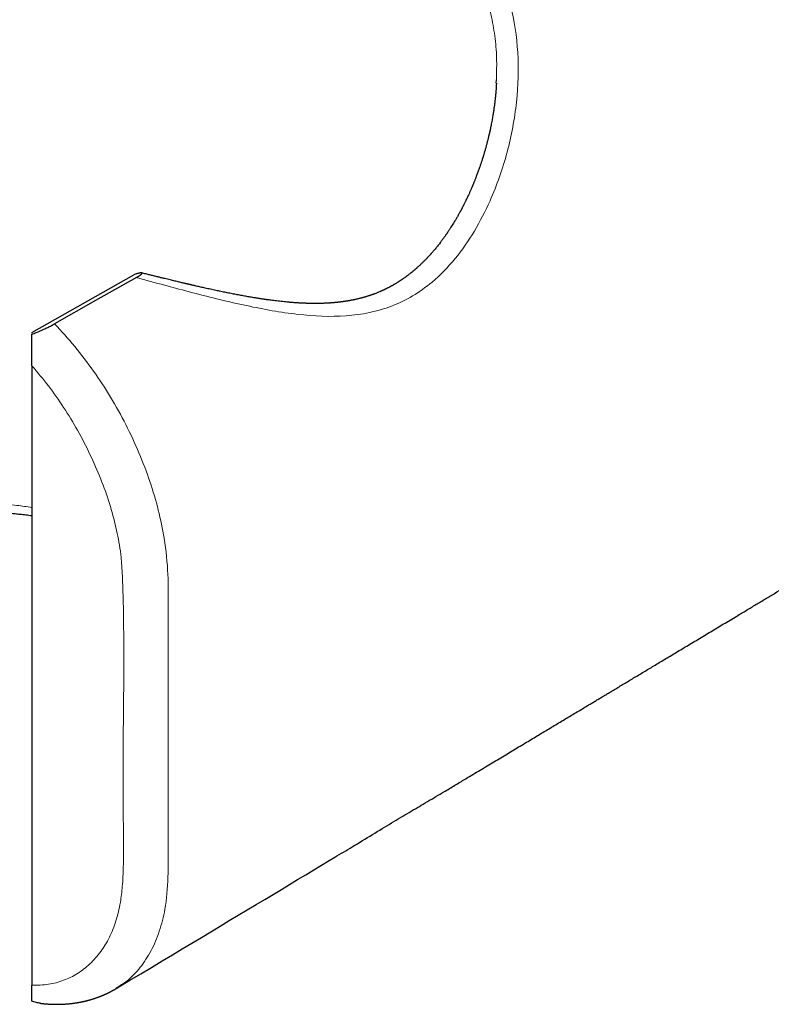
# Model space of a CAD drawing. Header units: millimetres. Extents: x 8 to 408, y 12 to 261.
# Tile 8 of 13: x 338 to 362, y 59 to 90. Entities that reach past the tile are written whole.
import ezdxf

# ---------------------------------------------------------------- set-up
doc = ezdxf.new("R2010")
doc.units = ezdxf.units.MM

msp = doc.modelspace()

# ---------------------------------------------------------------- linework, layer by layer
at = {"color": 7, "linetype": 'Continuous', "lineweight": 30}
for p, q in [((353.043, 87.871), (353.044, 87.973)), ((338.571, 80.106), (341.746, 81.909)), ((338.571, 80.106), (338.571, 80.09)), ((338.571, 79.069), (338.571, 59.775))]:
    msp.add_line(p, q, dxfattribs=at)
at = {"color": 7, "linetype": 'Continuous', "lineweight": 30, "flags": 128}
for points in [[(341.827, 81.82), (340.553, 81.1), (339.278, 80.379)], [(341.197, 59.675), (341.279, 59.724), (341.622, 59.93), (341.961, 60.133), (342.295, 60.334), (342.626, 60.532), (342.952, 60.728), (343.256, 60.91), (343.556, 61.09), (343.852, 61.268), (344.145, 61.443), (344.434, 61.617), (344.72, 61.788), (345.001, 61.957), (345.279, 62.124), (345.554, 62.288), (345.824, 62.45), (346.086, 62.608), (346.345, 62.763), (346.6, 62.916), (346.851, 63.067), (347.104, 63.218), (347.353, 63.367), (347.598, 63.514), (347.839, 63.659), (348.01, 63.761)]]:
    msp.add_lwpolyline(points, dxfattribs=at)
at = {"color": 8, "linetype": 'Continuous', "lineweight": 0}
for points, knots in [([(349.779, 93.995), (349.648, 94.068), (349.382, 94.215), (348.956, 94.412), (348.506, 94.592), (348.03, 94.752), (347.528, 94.893), (346.878, 95.039), (346.103, 95.162), (345.241, 95.233), (344.476, 95.239), (343.812, 95.192), (343.203, 95.1), (342.594, 94.973), (341.94, 94.798), (341.242, 94.572), (340.552, 94.306), (339.886, 94.017), (339.258, 93.722), (338.639, 93.404), (338.031, 93.067), (337.358, 92.657), (336.632, 92.195), (335.868, 91.714), (335.166, 91.276), (334.591, 90.927), (334.125, 90.656), (333.74, 90.442), (333.395, 90.261), (333.087, 90.105), (332.818, 89.976), (332.564, 89.858), (332.263, 89.726), (331.914, 89.581), (331.536, 89.421), (331.205, 89.271), (330.851, 89.06), (330.536, 88.818), (330.476, 88.499), (330.446, 88.339)], [0, 0, 0, 0, 0.019827, 0.040026, 0.060604, 0.081567, 0.102921, 0.124672, 0.162262, 0.195547, 0.224559, 0.249345, 0.270573, 0.293669, 0.318652, 0.345535, 0.374328, 0.399384, 0.424437, 0.449486, 0.474532, 0.499574, 0.534821, 0.568011, 0.599327, 0.628983, 0.647961, 0.666763, 0.687056, 0.702535, 0.718276, 0.734317, 0.749937, 0.777816, 0.810211, 0.844252, 0.875336, 0.93745, 1, 1, 1, 1]), ([(350.124, 94.587), (350.536, 94.319), (351.359, 93.783), (352.317, 92.753), (353.049, 91.62), (353.532, 90.322), (353.754, 88.844), (353.712, 87.287), (353.42, 85.718), (352.947, 84.364), (352.378, 83.253), (351.778, 82.387), (351.119, 81.711), (350.444, 81.23), (349.786, 80.911), (349.089, 80.711), (348.122, 80.581), (346.855, 80.637), (345.265, 80.925), (343.593, 81.336), (342.417, 81.659), (341.827, 81.82)], [0, 0, 0, 0, 0.062015, 0.123801, 0.186124, 0.249118, 0.312384, 0.375541, 0.438577, 0.501165, 0.542684, 0.584064, 0.625362, 0.65624, 0.686879, 0.71771, 0.748747, 0.81082, 0.873461, 0.936442, 1, 1, 1, 1]), ([(353.044, 87.973), (353.051, 88.173), (353.065, 88.612), (353.014, 89.264), (352.875, 90.107), (352.56, 91.087), (351.942, 92.159), (351.041, 93.171), (350.21, 93.714), (349.779, 93.995)], [0, 0, 0, 0, 0.077033, 0.169424, 0.261552, 0.426415, 0.603958, 0.794953, 1, 1, 1, 1]), ([(339.278, 80.379), (339.49, 80.148), (339.912, 79.687), (340.495, 78.915), (341.031, 78.098), (341.507, 77.242), (341.918, 76.36), (342.257, 75.467), (342.521, 74.575), (342.726, 73.598), (342.824, 72.59), (342.816, 71.597), (342.81, 70.648), (342.814, 69.709), (342.814, 68.769), (342.813, 67.831), (342.812, 66.895), (342.813, 65.961), (342.814, 65.027), (342.811, 64.091), (342.822, 63.103), (342.75, 62.203), (342.554, 61.447), (342.296, 60.839), (341.956, 60.323), (341.589, 59.929), (341.308, 59.758), (341.191, 59.686)], [0, 0, 0, 0, 0.036685, 0.07334, 0.109986, 0.146646, 0.183278, 0.219873, 0.256436, 0.293006, 0.341857, 0.387013, 0.429476, 0.472429, 0.515585, 0.55867, 0.601627, 0.644594, 0.687593, 0.73052, 0.774312, 0.82361, 0.861016, 0.898444, 0.935887, 0.97331, 1, 1, 1, 1]), ([(338.571, 59.775), (338.745, 59.779), (339.091, 59.788), (339.566, 59.917), (340, 60.13), (340.387, 60.432), (340.722, 60.809), (340.949, 61.183), (341.096, 61.514), (341.191, 61.779), (341.268, 62.06), (341.341, 62.414), (341.396, 62.882), (341.423, 63.477), (341.422, 64.116), (341.42, 64.749), (341.413, 65.613), (341.408, 66.33), (341.41, 66.897), (341.411, 67.073), (341.412, 67.249), (341.414, 67.425), (341.416, 67.601), (341.423, 68.184), (341.432, 69.11), (341.434, 70.317), (341.426, 71.294), (341.409, 72.059), (341.39, 72.528), (341.373, 72.801), (341.365, 72.919), (341.356, 73.028), (341.347, 73.127), (341.337, 73.217), (341.297, 73.515), (341.199, 74.034), (340.995, 74.786), (340.723, 75.549), (340.388, 76.313), (340.001, 77.062), (339.567, 77.777), (339.092, 78.454), (338.745, 78.864), (338.571, 79.069)], [0, 0, 0, 0, 0.0310628, 0.0619166, 0.093011, 0.1247849, 0.1564268, 0.1874156, 0.2028073, 0.2181996, 0.2336481, 0.2492077, 0.2737544, 0.3027075, 0.3332285, 0.3613768, 0.3895252, 0.4513687, 0.4594666, 0.4675645, 0.4756626, 0.4837607, 0.491859, 0.4999574, 0.5643798, 0.6197327, 0.6660225, 0.6979099, 0.7234218, 0.7290527, 0.7342486, 0.7390101, 0.7433385, 0.7472352, 0.7507022, 0.7816555, 0.8124168, 0.8434356, 0.8751504, 0.9068918, 0.9379862, 0.968873, 1, 1, 1, 1]), ([(331.35, 68.636), (331.354, 68.674), (331.363, 68.768), (331.381, 68.927), (331.408, 69.125), (331.447, 69.359), (331.5, 69.633), (331.574, 69.948), (331.672, 70.303), (331.8, 70.696), (331.977, 71.16), (332.204, 71.659), (332.477, 72.155), (332.762, 72.592), (333.05, 72.97), (333.321, 73.275), (333.576, 73.523), (333.819, 73.73), (334.073, 73.918), (334.396, 74.126), (334.809, 74.336), (335.297, 74.513), (335.8, 74.64), (336.312, 74.722), (336.868, 74.767), (337.469, 74.769), (338.036, 74.739), (338.414, 74.681), (338.571, 74.657)], [0, 0, 0, 0, 0.011106, 0.027638, 0.04613, 0.068616, 0.095097, 0.125579, 0.160067, 0.198565, 0.241079, 0.29725, 0.349227, 0.397036, 0.440715, 0.480321, 0.510283, 0.540233, 0.570222, 0.599736, 0.649333, 0.702788, 0.748513, 0.796981, 0.84828, 0.902484, 0.959652, 1, 1, 1, 1])]:
    msp.add_open_spline(points, degree=3, knots=knots, dxfattribs=at)
at = {"color": 7, "linetype": 'Continuous', "lineweight": 30}
for points, knots in [([(353.047, 87.872), (353.046, 87.87), (353.045, 87.852), (353.043, 87.817), (353.04, 87.768), (353.037, 87.719), (353.034, 87.671), (353.03, 87.63), (353.028, 87.598), (353.026, 87.575), (353.024, 87.561), (353.024, 87.552), (353.023, 87.545), (353.022, 87.537), (353.021, 87.527), (353.02, 87.513), (353.018, 87.494), (353.016, 87.468), (353.013, 87.439), (353.009, 87.402), (353.004, 87.358), (352.999, 87.309), (352.992, 87.258), (352.986, 87.206), (352.979, 87.151), (352.971, 87.095), (352.964, 87.05), (352.96, 87.017), (352.957, 86.998), (352.954, 86.982), (352.952, 86.97), (352.951, 86.961), (352.95, 86.953), (352.948, 86.944), (352.946, 86.932), (352.944, 86.916), (352.941, 86.9), (352.938, 86.882), (352.932, 86.846), (352.923, 86.792), (352.91, 86.716), (352.894, 86.634), (352.882, 86.569), (352.872, 86.522), (352.867, 86.495), (352.861, 86.467), (352.855, 86.44), (352.849, 86.413), (352.844, 86.388), (352.839, 86.366), (352.835, 86.346), (352.831, 86.331), (352.829, 86.32), (352.827, 86.312), (352.825, 86.304), (352.822, 86.293), (352.819, 86.279), (352.815, 86.261), (352.808, 86.232), (352.799, 86.193), (352.783, 86.129), (352.763, 86.048), (352.738, 85.953), (352.712, 85.857), (352.69, 85.78), (352.673, 85.721), (352.662, 85.683), (352.652, 85.649), (352.644, 85.622), (352.637, 85.601), (352.632, 85.585), (352.629, 85.573), (352.625, 85.563), (352.622, 85.551), (352.617, 85.535), (352.61, 85.515), (352.602, 85.489), (352.592, 85.457), (352.58, 85.419), (352.566, 85.379), (352.552, 85.336), (352.536, 85.29), (352.519, 85.241), (352.5, 85.187), (352.481, 85.133), (352.461, 85.079), (352.44, 85.024), (352.422, 84.975), (352.405, 84.932), (352.391, 84.896), (352.377, 84.86), (352.364, 84.827), (352.352, 84.797), (352.341, 84.771), (352.332, 84.749), (352.325, 84.731), (352.319, 84.717), (352.314, 84.705), (352.309, 84.692), (352.302, 84.677), (352.294, 84.656), (352.283, 84.631), (352.27, 84.602), (352.256, 84.568), (352.239, 84.53), (352.222, 84.491), (352.203, 84.45), (352.175, 84.387), (352.135, 84.301), (352.095, 84.219), (352.068, 84.164), (352.053, 84.134), (352.039, 84.105), (352.024, 84.076), (352.01, 84.049), (351.996, 84.022), (351.983, 83.998), (351.972, 83.975), (351.962, 83.957), (351.955, 83.943), (351.95, 83.934), (351.946, 83.927), (351.943, 83.921), (351.938, 83.912), (351.932, 83.9), (351.924, 83.885), (351.912, 83.864), (351.896, 83.835), (351.876, 83.798), (351.853, 83.757), (351.829, 83.714), (351.804, 83.671), (351.779, 83.629), (351.749, 83.577), (351.713, 83.517), (351.671, 83.45), (351.636, 83.395), (351.608, 83.351), (351.585, 83.317), (351.565, 83.286), (351.546, 83.257), (351.529, 83.232), (351.516, 83.213), (351.508, 83.2), (351.503, 83.194), (351.499, 83.188), (351.494, 83.181), (351.487, 83.17), (351.476, 83.155), (351.462, 83.135), (351.446, 83.112), (351.428, 83.087), (351.409, 83.06), (351.389, 83.032), (351.368, 83.004), (351.348, 82.976), (351.328, 82.95), (351.308, 82.923), (351.282, 82.889), (351.25, 82.848), (351.212, 82.8), (351.174, 82.753), (351.135, 82.707), (351.097, 82.661), (351.067, 82.627), (351.045, 82.601), (351.031, 82.585), (351.02, 82.572), (351.011, 82.563), (351.005, 82.556), (350.999, 82.548), (350.989, 82.538), (350.976, 82.523), (350.959, 82.504), (350.939, 82.483), (350.914, 82.456), (350.886, 82.427), (350.854, 82.393), (350.821, 82.359), (350.788, 82.326), (350.756, 82.294), (350.725, 82.264), (350.695, 82.235), (350.666, 82.208), (350.639, 82.183), (350.614, 82.16), (350.591, 82.139), (350.571, 82.121), (350.554, 82.106), (350.538, 82.092), (350.522, 82.078), (350.508, 82.066), (350.495, 82.055), (350.483, 82.045), (350.47, 82.034), (350.454, 82.021), (350.437, 82.006), (350.419, 81.992), (350.401, 81.977), (350.381, 81.961), (350.358, 81.942), (350.332, 81.922), (350.307, 81.903), (350.285, 81.886), (350.267, 81.873), (350.253, 81.862), (350.241, 81.854), (350.23, 81.845), (350.217, 81.836), (350.199, 81.823), (350.176, 81.807), (350.153, 81.791), (350.132, 81.776), (350.112, 81.762), (350.092, 81.748), (350.072, 81.735), (350.055, 81.724), (350.04, 81.714), (350.028, 81.706), (350.017, 81.699), (350.003, 81.69), (349.984, 81.678), (349.959, 81.663), (349.932, 81.646), (349.902, 81.628), (349.876, 81.612), (349.853, 81.599), (349.834, 81.588), (349.815, 81.577), (349.796, 81.566), (349.778, 81.557), (349.762, 81.548), (349.748, 81.54), (349.732, 81.531), (349.712, 81.521), (349.688, 81.508), (349.66, 81.494), (349.634, 81.481), (349.61, 81.469), (349.589, 81.459), (349.567, 81.448), (349.544, 81.437), (349.521, 81.426), (349.499, 81.416), (349.48, 81.408), (349.464, 81.401), (349.452, 81.395), (349.44, 81.39), (349.427, 81.384), (349.413, 81.378), (349.388, 81.368), (349.354, 81.354), (349.308, 81.335), (349.268, 81.32), (349.235, 81.307), (349.212, 81.299), (349.191, 81.291), (349.17, 81.284), (349.147, 81.276), (349.121, 81.267), (349.091, 81.257), (349.06, 81.246), (349.027, 81.236), (348.996, 81.226), (348.966, 81.217), (348.938, 81.209), (348.913, 81.202), (348.89, 81.196), (348.869, 81.19), (348.849, 81.185), (348.828, 81.179), (348.805, 81.173), (348.779, 81.167), (348.752, 81.16), (348.724, 81.153), (348.695, 81.146), (348.666, 81.14), (348.637, 81.133), (348.609, 81.127), (348.584, 81.122), (348.561, 81.118), (348.54, 81.114), (348.52, 81.11), (348.498, 81.105), (348.475, 81.101), (348.449, 81.097), (348.424, 81.092), (348.4, 81.088), (348.376, 81.084), (348.352, 81.08), (348.326, 81.077), (348.3, 81.073), (348.274, 81.069), (348.248, 81.065), (348.225, 81.062), (348.205, 81.06), (348.189, 81.058), (348.176, 81.056), (348.162, 81.054), (348.146, 81.052), (348.127, 81.05), (348.104, 81.048), (348.078, 81.045), (348.049, 81.042), (348.019, 81.039), (347.991, 81.037), (347.965, 81.034), (347.943, 81.033), (347.92, 81.031), (347.896, 81.029), (347.872, 81.027), (347.849, 81.026), (347.827, 81.024), (347.808, 81.023), (347.791, 81.022), (347.777, 81.021), (347.767, 81.021), (347.756, 81.02), (347.738, 81.019), (347.712, 81.018), (347.679, 81.017), (347.643, 81.015), (347.605, 81.014), (347.565, 81.013), (347.523, 81.012), (347.486, 81.012), (347.452, 81.012), (347.424, 81.011), (347.395, 81.011), (347.367, 81.011), (347.338, 81.012), (347.311, 81.012), (347.286, 81.012), (347.264, 81.012), (347.247, 81.013), (347.233, 81.013), (347.221, 81.013), (347.208, 81.013), (347.192, 81.014), (347.174, 81.014), (347.152, 81.015), (347.127, 81.016), (347.1, 81.017), (347.073, 81.018), (347.041, 81.019), (347.003, 81.021), (346.96, 81.023), (346.919, 81.025), (346.879, 81.027), (346.832, 81.03), (346.775, 81.034), (346.723, 81.038), (346.683, 81.041), (346.659, 81.043), (346.638, 81.044), (346.623, 81.046), (346.612, 81.047), (346.604, 81.047), (346.596, 81.048), (346.587, 81.049), (346.573, 81.05), (346.536, 81.053), (346.471, 81.059), (346.381, 81.068), (346.287, 81.079), (346.195, 81.09), (346.11, 81.1), (346.032, 81.11), (345.975, 81.118), (345.934, 81.124), (345.908, 81.127), (345.885, 81.13), (345.867, 81.133), (345.853, 81.135), (345.843, 81.136), (345.835, 81.138), (345.827, 81.139), (345.818, 81.14), (345.804, 81.142), (345.784, 81.145), (345.757, 81.149), (345.725, 81.154), (345.687, 81.16), (345.646, 81.166), (345.604, 81.173), (345.562, 81.179), (345.486, 81.192), (345.375, 81.21), (345.23, 81.236), (345.083, 81.262), (344.932, 81.291), (344.777, 81.321), (344.62, 81.352), (344.46, 81.385), (344.299, 81.419), (344.137, 81.454), (343.981, 81.488), (343.833, 81.522), (343.725, 81.546), (343.651, 81.563), (343.613, 81.572), (343.581, 81.579), (343.553, 81.586), (343.531, 81.591), (343.515, 81.595), (343.504, 81.597), (343.495, 81.599), (343.486, 81.601), (343.475, 81.604), (343.46, 81.607), (343.441, 81.612), (343.417, 81.618), (343.387, 81.625), (343.35, 81.633), (343.309, 81.643), (343.262, 81.654), (343.21, 81.666), (343.153, 81.68), (343.091, 81.695), (343.024, 81.711), (342.953, 81.728), (342.876, 81.746), (342.794, 81.766), (342.707, 81.787), (342.614, 81.81), (342.516, 81.834), (342.411, 81.86), (342.299, 81.887), (342.179, 81.917), (342.076, 81.942), (342.013, 81.958), (341.992, 81.963)], [0, 0, 0, 0, 0.000548, 0.003678, 0.006918, 0.010448, 0.013609, 0.016401, 0.018824, 0.020018, 0.020927, 0.021526, 0.021904, 0.022406, 0.023069, 0.023892, 0.025287, 0.026986, 0.028989, 0.031292, 0.034481, 0.037787, 0.041209, 0.044747, 0.048402, 0.052174, 0.056025, 0.05752, 0.058796, 0.059853, 0.06069, 0.061309, 0.061749, 0.062307, 0.063128, 0.064166, 0.065336, 0.066536, 0.067765, 0.072455, 0.077532, 0.082994, 0.088842, 0.090631, 0.092453, 0.094308, 0.096197, 0.098001, 0.099597, 0.101212, 0.102538, 0.103575, 0.104323, 0.104734, 0.105206, 0.105923, 0.106884, 0.108091, 0.10944, 0.112696, 0.116058, 0.122325, 0.128936, 0.135236, 0.141826, 0.144494, 0.147147, 0.14947, 0.151418, 0.152706, 0.153753, 0.15456, 0.155154, 0.155834, 0.156981, 0.158383, 0.159877, 0.16229, 0.164871, 0.167618, 0.170534, 0.17362, 0.176967, 0.180619, 0.184575, 0.188117, 0.191871, 0.195837, 0.198273, 0.200782, 0.203312, 0.205611, 0.207686, 0.209486, 0.211012, 0.212264, 0.213265, 0.214081, 0.214745, 0.215861, 0.217298, 0.219053, 0.221128, 0.223521, 0.226181, 0.229008, 0.231858, 0.234732, 0.242384, 0.250201, 0.252277, 0.254364, 0.256463, 0.258573, 0.260613, 0.262446, 0.264371, 0.265995, 0.267318, 0.268341, 0.269064, 0.269379, 0.269798, 0.270454, 0.271348, 0.272428, 0.273586, 0.276056, 0.278807, 0.281839, 0.285115, 0.28836, 0.291517, 0.294586, 0.299986, 0.305092, 0.309904, 0.312751, 0.315386, 0.317807, 0.320015, 0.32201, 0.323783, 0.324506, 0.32502, 0.325391, 0.325925, 0.32666, 0.327924, 0.32953, 0.331479, 0.333411, 0.335591, 0.337928, 0.340224, 0.342472, 0.34467, 0.34682, 0.348921, 0.353166, 0.357198, 0.361016, 0.365172, 0.369099, 0.3728, 0.374357, 0.375837, 0.377118, 0.377774, 0.378356, 0.378948, 0.379764, 0.381142, 0.382902, 0.384986, 0.38706, 0.390198, 0.393184, 0.396543, 0.399688, 0.40262, 0.405693, 0.408494, 0.411114, 0.413602, 0.415958, 0.418184, 0.41984, 0.421415, 0.422909, 0.424306, 0.425573, 0.426771, 0.42773, 0.428923, 0.430349, 0.431914, 0.433497, 0.435096, 0.436712, 0.43896, 0.441239, 0.443515, 0.445543, 0.44695, 0.448167, 0.449194, 0.45005, 0.451031, 0.452656, 0.454662, 0.456832, 0.458513, 0.460214, 0.461935, 0.463642, 0.465128, 0.466342, 0.467313, 0.468154, 0.469149, 0.47086, 0.472911, 0.475283, 0.477732, 0.480186, 0.481775, 0.483366, 0.484959, 0.486523, 0.487884, 0.489323, 0.490389, 0.491459, 0.493139, 0.495103, 0.497348, 0.499867, 0.501429, 0.503079, 0.504818, 0.506646, 0.508561, 0.510363, 0.511894, 0.513059, 0.513998, 0.514906, 0.515913, 0.517019, 0.518224, 0.521574, 0.525116, 0.528834, 0.53089, 0.532717, 0.534314, 0.535703, 0.537481, 0.539515, 0.541803, 0.544219, 0.546671, 0.54916, 0.551317, 0.553443, 0.555368, 0.557083, 0.558586, 0.559973, 0.56153, 0.563265, 0.565179, 0.567243, 0.569334, 0.571451, 0.573595, 0.575764, 0.577839, 0.579703, 0.581357, 0.582802, 0.584237, 0.585813, 0.587527, 0.589381, 0.591352, 0.592978, 0.594672, 0.596435, 0.598265, 0.600164, 0.602114, 0.603893, 0.605652, 0.607093, 0.608217, 0.609056, 0.609984, 0.611104, 0.612417, 0.614083, 0.61597, 0.618002, 0.620168, 0.622467, 0.623971, 0.625528, 0.627137, 0.6288, 0.630515, 0.632232, 0.633744, 0.635029, 0.636322, 0.637255, 0.637849, 0.63855, 0.639534, 0.641631, 0.643943, 0.646419, 0.649062, 0.651871, 0.654753, 0.657626, 0.659596, 0.661562, 0.663524, 0.665482, 0.667435, 0.669367, 0.671096, 0.672572, 0.67374, 0.674678, 0.675395, 0.676202, 0.677259, 0.678566, 0.680028, 0.681712, 0.68357, 0.685397, 0.687172, 0.690211, 0.693081, 0.695783, 0.69837, 0.701102, 0.705229, 0.70971, 0.711546, 0.713181, 0.714553, 0.715661, 0.716253, 0.716728, 0.717147, 0.717799, 0.718718, 0.719856, 0.725284, 0.731546, 0.737703, 0.743705, 0.749421, 0.754209, 0.758769, 0.760498, 0.762191, 0.763708, 0.764946, 0.765778, 0.76641, 0.766846, 0.767306, 0.767896, 0.768615, 0.770009, 0.771725, 0.773762, 0.776297, 0.778967, 0.781641, 0.784321, 0.787006, 0.796122, 0.805297, 0.814531, 0.823918, 0.833562, 0.843462, 0.853149, 0.863069, 0.873038, 0.882892, 0.891466, 0.899948, 0.902501, 0.904759, 0.906717, 0.908373, 0.909728, 0.910602, 0.911281, 0.911763, 0.912197, 0.91286, 0.913759, 0.914893, 0.916263, 0.918117, 0.920279, 0.922749, 0.925527, 0.928614, 0.932009, 0.935713, 0.939643, 0.943871, 0.948396, 0.95322, 0.958342, 0.963764, 0.969485, 0.975509, 0.982143, 0.98911, 0.996412, 1, 1, 1, 1]), ([(351.356, 65.768), (351.36, 65.771), (351.421, 65.807), (351.538, 65.878), (351.707, 65.979), (351.871, 66.077), (352.056, 66.188), (352.259, 66.31), (352.482, 66.444), (352.701, 66.575), (352.916, 66.704), (353.127, 66.831), (353.335, 66.955), (353.539, 67.077), (353.738, 67.197), (353.935, 67.315), (354.126, 67.43), (354.312, 67.542), (354.494, 67.65), (354.672, 67.757), (354.851, 67.864), (355.03, 67.972), (355.21, 68.08), (355.386, 68.185), (355.557, 68.288), (355.724, 68.388), (355.87, 68.476), (355.995, 68.551), (356.101, 68.614), (356.207, 68.678), (356.316, 68.743), (356.427, 68.81), (356.542, 68.879), (356.666, 68.953), (356.8, 69.034), (356.945, 69.12), (357.093, 69.209), (357.246, 69.301), (357.402, 69.395), (357.56, 69.489), (357.718, 69.584), (357.876, 69.679), (358.038, 69.776), (358.204, 69.875), (358.376, 69.979), (358.556, 70.087), (358.743, 70.199), (358.934, 70.314), (359.129, 70.431), (359.329, 70.55), (359.528, 70.67), (359.727, 70.789), (359.925, 70.908), (360.127, 71.029), (360.332, 71.152), (360.569, 71.294), (360.837, 71.455), (361.134, 71.633), (361.427, 71.809), (361.716, 71.982), (362.001, 72.153), (362.281, 72.321), (362.555, 72.485), (362.824, 72.647), (363.09, 72.806), (363.351, 72.963), (363.608, 73.117), (363.86, 73.268), (364.102, 73.413), (364.334, 73.552), (364.555, 73.685), (364.772, 73.815), (364.986, 73.943), (365.197, 74.07), (365.44, 74.216), (365.717, 74.382), (366.026, 74.567), (366.331, 74.75), (366.632, 74.931), (366.928, 75.108), (367.22, 75.284), (367.467, 75.431), (367.669, 75.552), (367.827, 75.647), (367.983, 75.741), (368.139, 75.834), (368.294, 75.928), (368.452, 76.022), (368.618, 76.122), (368.792, 76.226), (368.976, 76.337), (369.163, 76.449), (369.354, 76.564), (369.549, 76.68), (369.748, 76.8), (369.95, 76.921), (370.156, 77.045), (370.366, 77.17), (370.579, 77.298), (370.793, 77.427), (371.01, 77.557), (371.231, 77.689), (371.461, 77.827), (371.702, 77.971), (371.952, 78.121), (372.207, 78.274), (372.464, 78.429), (372.724, 78.584), (373.032, 78.769), (373.387, 78.982), (373.789, 79.223), (374.233, 79.49), (374.719, 79.781), (375.245, 80.097), (375.767, 80.409), (376.167, 80.65), (376.449, 80.819), (376.613, 80.917), (376.776, 81.015), (376.939, 81.113), (377.102, 81.21), (377.264, 81.308), (377.435, 81.41), (377.614, 81.517), (377.803, 81.631), (377.998, 81.748), (378.197, 81.867), (378.401, 81.99), (378.61, 82.115), (378.824, 82.243), (379.042, 82.374), (379.266, 82.508), (379.493, 82.644), (379.723, 82.782), (379.957, 82.923), (380.195, 83.065), (380.355, 83.162), (380.436, 83.21)], [0, 0, 0, 0, 0.0003777, 0.0062955, 0.0120909, 0.0177638, 0.0233151, 0.0311062, 0.038767, 0.0462974, 0.0536975, 0.0609672, 0.0681065, 0.0751155, 0.0819941, 0.0887423, 0.0953602, 0.101733, 0.10798, 0.1141013, 0.1200968, 0.1264301, 0.1326168, 0.1386568, 0.1445501, 0.1502968, 0.1558969, 0.1595857, 0.1632081, 0.1668426, 0.1705776, 0.174413, 0.1783488, 0.1823851, 0.1872211, 0.1921937, 0.1973031, 0.2025493, 0.2079321, 0.2134517, 0.2187811, 0.224232, 0.2298045, 0.2354985, 0.241314, 0.2476149, 0.2540524, 0.2606267, 0.2673377, 0.2741854, 0.2811698, 0.2878804, 0.2947125, 0.3016661, 0.3087342, 0.3157861, 0.3261587, 0.3363865, 0.3464693, 0.3564072, 0.3662001, 0.3758482, 0.3852529, 0.3945157, 0.4036366, 0.4126156, 0.4214527, 0.4301479, 0.4387011, 0.4464169, 0.4540134, 0.4614907, 0.4688488, 0.4760876, 0.4832166, 0.493999, 0.5046341, 0.5151219, 0.5254624, 0.5356556, 0.5457015, 0.5556001, 0.5610789, 0.5665116, 0.5718981, 0.5772384, 0.5825547, 0.5879611, 0.5934738, 0.5996605, 0.6059757, 0.6124195, 0.6189919, 0.6256929, 0.6325224, 0.6394804, 0.6465671, 0.6537823, 0.661126, 0.6684638, 0.6759256, 0.6835113, 0.6912212, 0.6996862, 0.7082958, 0.71705, 0.7259485, 0.7348887, 0.7437921, 0.757709, 0.7715352, 0.7852706, 0.8035241, 0.8216149, 0.8395428, 0.857308, 0.8629585, 0.8685923, 0.8742095, 0.87981, 0.8853938, 0.890961, 0.8965891, 0.9029387, 0.9094546, 0.9161367, 0.9229851, 0.9299998, 0.9371807, 0.9445279, 0.9520413, 0.959721, 0.967567, 0.9754347, 0.9834627, 0.9916512, 1, 1, 1, 1]), ([(341.827, 81.821), (341.834, 81.824), (341.848, 81.832), (341.867, 81.844), (341.885, 81.855), (341.902, 81.865), (341.918, 81.875), (341.933, 81.885), (341.946, 81.894), (341.96, 81.905), (341.975, 81.916), (341.987, 81.927), (341.997, 81.937), (342.002, 81.946), (342.004, 81.952), (342.003, 81.958), (341.997, 81.962), (341.988, 81.964), (341.977, 81.964), (341.965, 81.964), (341.955, 81.963), (341.942, 81.961), (341.929, 81.959), (341.909, 81.954), (341.879, 81.948), (341.839, 81.937), (341.795, 81.923), (341.762, 81.913), (341.746, 81.908)], [0, 0, 0, 0, 0.033663, 0.066491, 0.098541, 0.129872, 0.16055, 0.190644, 0.220225, 0.249372, 0.294423, 0.337577, 0.379221, 0.419783, 0.459727, 0.499539, 0.540255, 0.580663, 0.621305, 0.646036, 0.671156, 0.696772, 0.722982, 0.749882, 0.808118, 0.868792, 0.932563, 1, 1, 1, 1]), ([(338.571, 80.055), (338.592, 80.063), (338.635, 80.079), (338.698, 80.105), (338.755, 80.128), (338.807, 80.15), (338.853, 80.17), (338.899, 80.19), (338.949, 80.213), (339.004, 80.239), (339.064, 80.267), (339.121, 80.295), (339.176, 80.324), (339.229, 80.352), (339.262, 80.37), (339.278, 80.379)], [0, 0, 0, 0, 0.086416, 0.171071, 0.254328, 0.316088, 0.377443, 0.438564, 0.499621, 0.583719, 0.666711, 0.74908, 0.832311, 0.916095, 1, 1, 1, 1]), ([(338.571, 79.069), (338.571, 79.081), (338.571, 79.103), (338.571, 79.139), (338.571, 79.176), (338.571, 79.215), (338.571, 79.255), (338.571, 79.297), (338.571, 79.343), (338.571, 79.391), (338.571, 79.441), (338.571, 79.491), (338.571, 79.559), (338.571, 79.642), (338.571, 79.743), (338.571, 79.846), (338.571, 79.95), (338.571, 80.019), (338.571, 80.054)], [0, 0, 0, 0, 0.040102, 0.080726, 0.121952, 0.163861, 0.206526, 0.25002, 0.298445, 0.347519, 0.397328, 0.447953, 0.499475, 0.596663, 0.694884, 0.794573, 0.896147, 1, 1, 1, 1]), ([(331.349, 68.585), (331.35, 68.591), (331.352, 68.615), (331.356, 68.653), (331.36, 68.698), (331.365, 68.741), (331.37, 68.783), (331.375, 68.826), (331.38, 68.867), (331.386, 68.908), (331.391, 68.947), (331.397, 68.984), (331.401, 69.017), (331.405, 69.043), (331.409, 69.066), (331.412, 69.087), (331.416, 69.11), (331.42, 69.136), (331.426, 69.171), (331.434, 69.215), (331.443, 69.267), (331.453, 69.322), (331.463, 69.371), (331.471, 69.413), (331.478, 69.445), (331.484, 69.475), (331.489, 69.5), (331.494, 69.524), (331.5, 69.549), (331.506, 69.579), (331.514, 69.613), (331.523, 69.651), (331.532, 69.691), (331.542, 69.732), (331.557, 69.794), (331.578, 69.877), (331.599, 69.955), (331.613, 70.005), (331.62, 70.029), (331.626, 70.052), (331.633, 70.075), (331.639, 70.098), (331.645, 70.118), (331.65, 70.136), (331.655, 70.15), (331.658, 70.16), (331.66, 70.167), (331.662, 70.173), (331.663, 70.179), (331.665, 70.186), (331.669, 70.197), (331.673, 70.212), (331.68, 70.233), (331.688, 70.259), (331.697, 70.29), (331.709, 70.326), (331.722, 70.367), (331.737, 70.412), (331.753, 70.461), (331.773, 70.517), (331.795, 70.58), (331.821, 70.652), (331.849, 70.728), (331.872, 70.789), (331.889, 70.832), (331.899, 70.856), (331.907, 70.878), (331.915, 70.897), (331.921, 70.911), (331.925, 70.921), (331.928, 70.929), (331.931, 70.937), (331.935, 70.945), (331.94, 70.958), (331.948, 70.977), (331.958, 71.003), (331.971, 71.033), (331.984, 71.064), (332.002, 71.105), (332.022, 71.151), (332.045, 71.202), (332.066, 71.249), (332.086, 71.292), (332.105, 71.333), (332.123, 71.371), (332.14, 71.407), (332.157, 71.44), (332.173, 71.473), (332.188, 71.504), (332.204, 71.535), (332.218, 71.564), (332.231, 71.588), (332.241, 71.608), (332.25, 71.624), (332.258, 71.639), (332.267, 71.656), (332.278, 71.677), (332.291, 71.702), (332.308, 71.733), (332.328, 71.769), (332.35, 71.809), (332.384, 71.869), (332.431, 71.95), (332.492, 72.051), (332.54, 72.129), (332.575, 72.182), (332.592, 72.209), (332.608, 72.233), (332.621, 72.253), (332.632, 72.269), (332.641, 72.282), (332.648, 72.293), (332.655, 72.303), (332.663, 72.315), (332.674, 72.332), (332.688, 72.351), (332.703, 72.373), (332.726, 72.405), (332.754, 72.445), (332.789, 72.493), (332.824, 72.54), (332.86, 72.588), (332.893, 72.631), (332.925, 72.671), (332.953, 72.707), (332.983, 72.744), (333.009, 72.776), (333.031, 72.802), (333.046, 72.82), (333.059, 72.835), (333.069, 72.847), (333.077, 72.856), (333.083, 72.863), (333.088, 72.869), (333.095, 72.876), (333.103, 72.885), (333.112, 72.897), (333.125, 72.911), (333.14, 72.928), (333.159, 72.948), (333.18, 72.972), (333.211, 73.006), (333.25, 73.048), (333.297, 73.096), (333.341, 73.141), (333.382, 73.182), (333.421, 73.22), (333.458, 73.254), (333.491, 73.285), (333.519, 73.311), (333.541, 73.33), (333.557, 73.344), (333.569, 73.355), (333.578, 73.363), (333.586, 73.37), (333.596, 73.379), (333.608, 73.389), (333.622, 73.401), (333.639, 73.416), (333.657, 73.431), (333.676, 73.447), (333.695, 73.462), (333.712, 73.476), (333.732, 73.492), (333.754, 73.509), (333.776, 73.527), (333.798, 73.544), (333.817, 73.559), (333.835, 73.573), (333.853, 73.586), (333.872, 73.601), (333.894, 73.617), (333.918, 73.634), (333.942, 73.651), (333.972, 73.673), (334.008, 73.697), (334.047, 73.724), (334.085, 73.749), (334.122, 73.773), (334.157, 73.795), (334.191, 73.816), (334.223, 73.836), (334.256, 73.855), (334.288, 73.874), (334.317, 73.891), (334.343, 73.905), (334.367, 73.919), (334.394, 73.934), (334.424, 73.95), (334.457, 73.967), (334.49, 73.984), (334.522, 74), (334.551, 74.015), (334.581, 74.029), (334.611, 74.044), (334.64, 74.057), (334.665, 74.069), (334.685, 74.078), (334.701, 74.085), (334.714, 74.091), (334.728, 74.097), (334.743, 74.104), (334.764, 74.112), (334.787, 74.122), (334.813, 74.133), (334.839, 74.144), (334.866, 74.155), (334.893, 74.165), (334.919, 74.175), (334.942, 74.184), (334.961, 74.191), (334.975, 74.196), (334.988, 74.201), (335, 74.205), (335.013, 74.21), (335.029, 74.216), (335.053, 74.224), (335.082, 74.234), (335.115, 74.245), (335.146, 74.255), (335.175, 74.264), (335.203, 74.273), (335.228, 74.281), (335.25, 74.287), (335.268, 74.293), (335.282, 74.297), (335.293, 74.3), (335.305, 74.303), (335.319, 74.307), (335.336, 74.312), (335.356, 74.317), (335.378, 74.323), (335.408, 74.331), (335.444, 74.34), (335.484, 74.35), (335.524, 74.36), (335.565, 74.369), (335.608, 74.379), (335.651, 74.388), (335.699, 74.398), (335.754, 74.408), (335.819, 74.42), (335.871, 74.429), (335.91, 74.435), (335.935, 74.439), (335.96, 74.443), (335.986, 74.447), (336.012, 74.45), (336.037, 74.454), (336.061, 74.457), (336.08, 74.46), (336.095, 74.462), (336.107, 74.463), (336.116, 74.464), (336.128, 74.466), (336.145, 74.468), (336.168, 74.471), (336.194, 74.474), (336.223, 74.477), (336.254, 74.48), (336.294, 74.484), (336.342, 74.488), (336.4, 74.493), (336.462, 74.498), (336.53, 74.503), (336.615, 74.508), (336.719, 74.512), (336.839, 74.516), (336.961, 74.518), (337.057, 74.518), (337.125, 74.517), (337.161, 74.517), (337.192, 74.516), (337.218, 74.516), (337.239, 74.515), (337.256, 74.515), (337.268, 74.515), (337.279, 74.514), (337.292, 74.514), (337.309, 74.513), (337.331, 74.513), (337.357, 74.512), (337.388, 74.511), (337.457, 74.508), (337.556, 74.503), (337.683, 74.496), (337.785, 74.488), (337.87, 74.482), (337.939, 74.476), (338.011, 74.469), (338.086, 74.462), (338.166, 74.454), (338.249, 74.445), (338.337, 74.435), (338.429, 74.424), (338.508, 74.414), (338.556, 74.407), (338.571, 74.405)], [0, 0, 0, 0, 0.001857, 0.007233, 0.011399, 0.015773, 0.020091, 0.024324, 0.028471, 0.032533, 0.036507, 0.040176, 0.043394, 0.04616, 0.048059, 0.050122, 0.052449, 0.05504, 0.057894, 0.062836, 0.068004, 0.073388, 0.078988, 0.082561, 0.085812, 0.088684, 0.091175, 0.093286, 0.095774, 0.098691, 0.102057, 0.105864, 0.109835, 0.113846, 0.117896, 0.128167, 0.138493, 0.140798, 0.1431, 0.145396, 0.147689, 0.149974, 0.152044, 0.153766, 0.155139, 0.156162, 0.156837, 0.157323, 0.157906, 0.158592, 0.159381, 0.161094, 0.163153, 0.165557, 0.168708, 0.172306, 0.176348, 0.180812, 0.185646, 0.190847, 0.197448, 0.204557, 0.212172, 0.220291, 0.222737, 0.225219, 0.22747, 0.229343, 0.230838, 0.231746, 0.232435, 0.233164, 0.234031, 0.235036, 0.237172, 0.239748, 0.242762, 0.246123, 0.249414, 0.254987, 0.260171, 0.264967, 0.269375, 0.273395, 0.277425, 0.281046, 0.284527, 0.287895, 0.29115, 0.294293, 0.297322, 0.30018, 0.302026, 0.303604, 0.305067, 0.306855, 0.308994, 0.311486, 0.314873, 0.318749, 0.323041, 0.327425, 0.338076, 0.349022, 0.360265, 0.363654, 0.366671, 0.369299, 0.371538, 0.373389, 0.374851, 0.375924, 0.376906, 0.378309, 0.380133, 0.382379, 0.384991, 0.387638, 0.393244, 0.398761, 0.404189, 0.409676, 0.415437, 0.419633, 0.423964, 0.42843, 0.432993, 0.435578, 0.437806, 0.439679, 0.441196, 0.442358, 0.443055, 0.443708, 0.444609, 0.445761, 0.447164, 0.448817, 0.451086, 0.453703, 0.456667, 0.45996, 0.466771, 0.473156, 0.479115, 0.48465, 0.489762, 0.494496, 0.498869, 0.50288, 0.505261, 0.507319, 0.50905, 0.509918, 0.510848, 0.512064, 0.513567, 0.515396, 0.517524, 0.51992, 0.522301, 0.524596, 0.526805, 0.528929, 0.531925, 0.534731, 0.537321, 0.539672, 0.541784, 0.543886, 0.54619, 0.548813, 0.551727, 0.554648, 0.557504, 0.562437, 0.567107, 0.571421, 0.575567, 0.580028, 0.583596, 0.587245, 0.590967, 0.594657, 0.597937, 0.600774, 0.603333, 0.606267, 0.609585, 0.613286, 0.617184, 0.620424, 0.623656, 0.62688, 0.630097, 0.633301, 0.636204, 0.638156, 0.639819, 0.641192, 0.64248, 0.644157, 0.64624, 0.648892, 0.651615, 0.654373, 0.657167, 0.659997, 0.66284, 0.665398, 0.667146, 0.668664, 0.669951, 0.671026, 0.672329, 0.674044, 0.67617, 0.679631, 0.682976, 0.686147, 0.689143, 0.691964, 0.694522, 0.696729, 0.698576, 0.700062, 0.700956, 0.702045, 0.70344, 0.705142, 0.707152, 0.70947, 0.71192, 0.716161, 0.720075, 0.723661, 0.728048, 0.732243, 0.736313, 0.740489, 0.746296, 0.752483, 0.759063, 0.761372, 0.76373, 0.766135, 0.768588, 0.771089, 0.773607, 0.775827, 0.777667, 0.779129, 0.780216, 0.780966, 0.781741, 0.783578, 0.785836, 0.788206, 0.790911, 0.793889, 0.797078, 0.801999, 0.807351, 0.813134, 0.819349, 0.825967, 0.836738, 0.847673, 0.858774, 0.870031, 0.873716, 0.87696, 0.879763, 0.882123, 0.884041, 0.885494, 0.88652, 0.887298, 0.888419, 0.889958, 0.891899, 0.894243, 0.896989, 0.900122, 0.912571, 0.923272, 0.933581, 0.939471, 0.945417, 0.951669, 0.958229, 0.965097, 0.972276, 0.979766, 0.98778, 0.996123, 1, 1, 1, 1]), ([(348.009, 63.763), (348.191, 63.872), (348.596, 64.115), (349.186, 64.475), (349.783, 64.835), (350.333, 65.165), (350.876, 65.485), (351.185, 65.668), (351.356, 65.769)], [0, 0, 0, 0, 0.135391, 0.301003, 0.466465, 0.6317, 0.796759, 1, 1, 1, 1]), ([(338.571, 59.281), (338.571, 59.285), (338.571, 59.295), (338.571, 59.312), (338.571, 59.333), (338.571, 59.356), (338.571, 59.382), (338.571, 59.412), (338.571, 59.44), (338.571, 59.465), (338.571, 59.488), (338.571, 59.511), (338.571, 59.535), (338.571, 59.561), (338.571, 59.592), (338.571, 59.63), (338.571, 59.676), (338.571, 59.724), (338.571, 59.758), (338.571, 59.775)], [0, 0, 0, 0, 0.074039, 0.146912, 0.218757, 0.289719, 0.359948, 0.429598, 0.498828, 0.54165, 0.583965, 0.625817, 0.667255, 0.708326, 0.749081, 0.81394, 0.877205, 0.939134, 1, 1, 1, 1]), ([(338.831, 59.214), (338.832, 59.214), (338.84, 59.213), (338.855, 59.211), (338.877, 59.209), (338.899, 59.207), (338.922, 59.204), (338.946, 59.202), (338.968, 59.2), (338.988, 59.198), (339.004, 59.197), (339.018, 59.196), (339.031, 59.195), (339.045, 59.194), (339.073, 59.192), (339.111, 59.189), (339.159, 59.187), (339.205, 59.185), (339.25, 59.184), (339.293, 59.183), (339.335, 59.183), (339.373, 59.183), (339.408, 59.183), (339.441, 59.184), (339.475, 59.185), (339.511, 59.186), (339.545, 59.188), (339.579, 59.189), (339.612, 59.191), (339.644, 59.194), (339.676, 59.196), (339.707, 59.199), (339.733, 59.201), (339.757, 59.204), (339.779, 59.206), (339.8, 59.209), (339.819, 59.211), (339.839, 59.213), (339.863, 59.216), (339.888, 59.22), (339.915, 59.224), (339.942, 59.228), (339.967, 59.232), (339.989, 59.235), (340.005, 59.238), (340.021, 59.241), (340.037, 59.244), (340.054, 59.247), (340.073, 59.25), (340.092, 59.254), (340.11, 59.258), (340.129, 59.262), (340.15, 59.266), (340.172, 59.271), (340.194, 59.276), (340.213, 59.28), (340.228, 59.284), (340.241, 59.287), (340.254, 59.29), (340.268, 59.293), (340.285, 59.298), (340.303, 59.302), (340.321, 59.307), (340.338, 59.311), (340.357, 59.317), (340.38, 59.323), (340.407, 59.331), (340.433, 59.339), (340.46, 59.347), (340.487, 59.356), (340.513, 59.364), (340.537, 59.372), (340.56, 59.38), (340.583, 59.388), (340.607, 59.396), (340.63, 59.405), (340.652, 59.413), (340.672, 59.42), (340.691, 59.428), (340.708, 59.434), (340.725, 59.441), (340.74, 59.447), (340.753, 59.453), (340.767, 59.458), (340.782, 59.465), (340.8, 59.472), (340.818, 59.48), (340.833, 59.487), (340.846, 59.493), (340.859, 59.499), (340.874, 59.505), (340.89, 59.513), (340.905, 59.52), (340.918, 59.526), (340.93, 59.531), (340.942, 59.537), (340.956, 59.544), (340.972, 59.552), (340.986, 59.559), (340.999, 59.566), (341.012, 59.572), (341.024, 59.579), (341.039, 59.586), (341.054, 59.594), (341.068, 59.602), (341.081, 59.609), (341.093, 59.616), (341.105, 59.622), (341.118, 59.63), (341.133, 59.638), (341.151, 59.648), (341.174, 59.662), (341.191, 59.672), (341.2, 59.677)], [0, 0, 0, 0, 0.0010104, 0.0096708, 0.0178131, 0.0267566, 0.0359789, 0.0453209, 0.0545126, 0.0624474, 0.0686677, 0.0736733, 0.0786094, 0.0842615, 0.09063, 0.1115108, 0.1298643, 0.1480152, 0.1665648, 0.1830929, 0.1995641, 0.2167265, 0.2286156, 0.2417935, 0.2561621, 0.2706041, 0.2846582, 0.2979962, 0.3107893, 0.3246285, 0.3378443, 0.3499447, 0.361284, 0.370526, 0.3795698, 0.3879521, 0.3954822, 0.4035733, 0.4128732, 0.4244542, 0.4350254, 0.445711, 0.4580426, 0.4660279, 0.4727898, 0.4785577, 0.485035, 0.4925674, 0.5006102, 0.5082254, 0.5160896, 0.5238605, 0.5324546, 0.5419001, 0.5520396, 0.5596279, 0.5660212, 0.5712193, 0.5761743, 0.5822208, 0.5893627, 0.5978027, 0.6053035, 0.6118988, 0.6190136, 0.6301398, 0.6417038, 0.6526139, 0.6640639, 0.6764688, 0.6881632, 0.6979108, 0.7072982, 0.7179386, 0.7285841, 0.738804, 0.7485536, 0.7579302, 0.7651021, 0.772883, 0.7807734, 0.78754, 0.7931256, 0.798479, 0.8057889, 0.8141814, 0.8226212, 0.8298022, 0.8348065, 0.8405611, 0.8473744, 0.8550544, 0.8620244, 0.8678392, 0.8727954, 0.8784037, 0.8850317, 0.892692, 0.8997327, 0.9057208, 0.9107966, 0.916503, 0.9231375, 0.930676, 0.9376433, 0.9435939, 0.9487086, 0.9542406, 0.9606676, 0.9680362, 0.9769406, 0.9875913, 1, 1, 1, 1]), ([(338.831, 59.214), (338.828, 59.215), (338.805, 59.217), (338.76, 59.225), (338.697, 59.239), (338.634, 59.258), (338.592, 59.273), (338.57, 59.281)], [0, 0, 0, 0, 0.034043, 0.270504, 0.509595, 0.752412, 1, 1, 1, 1])]:
    msp.add_open_spline(points, degree=3, knots=knots, dxfattribs=at)

doc.saveas('drawing.dxf')
